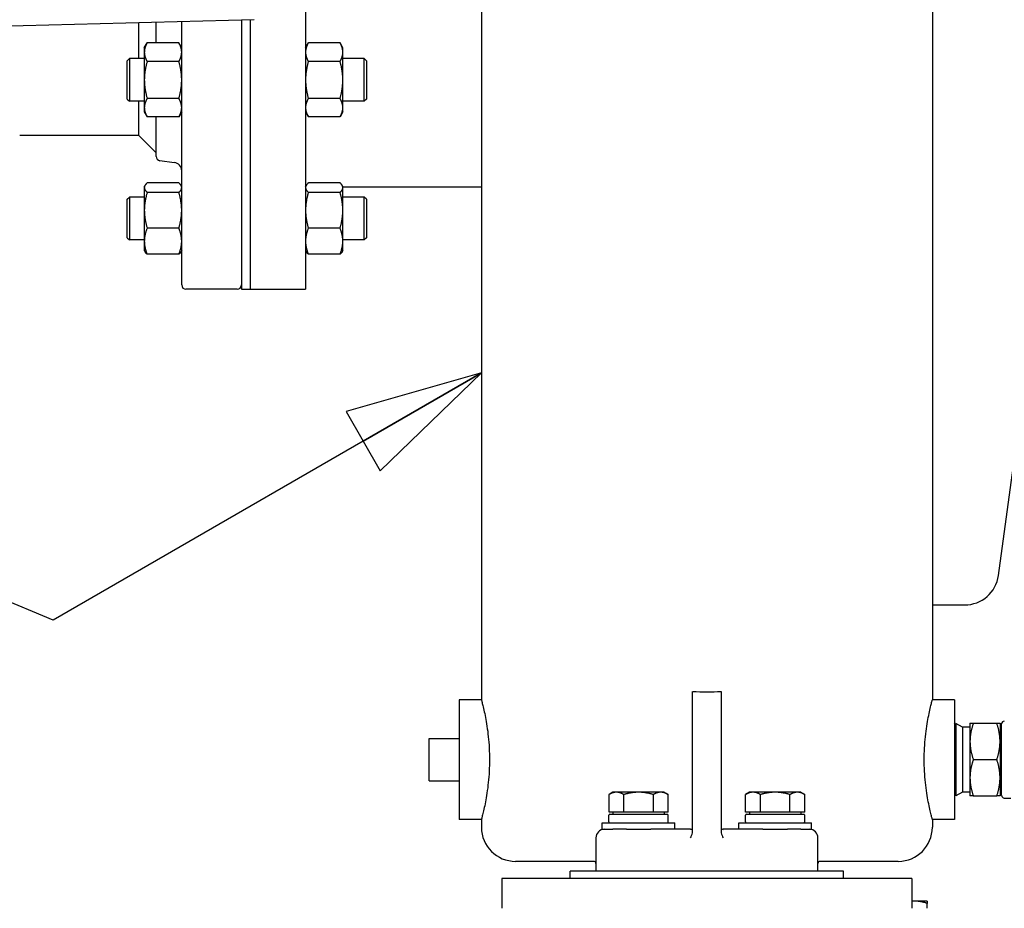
# Paper-space layout 'SHEET_1' of a CAD drawing. Header units: inches. Extents: x 4 to 540, y 12 to 340.
# Tile 42 of 118: x 215 to 229, y 115 to 128. Entities that reach past the tile are written whole.
import ezdxf

# ---------------------------------------------------------------- set-up
doc = ezdxf.new("R2010")
doc.units = ezdxf.units.IN
doc.header["$LTSCALE"] = 16
doc.header["$MEASUREMENT"] = 0
doc.layers.get('0').update_dxf_attribs({"lineweight": 25})
doc.layers.add('DIMEN', color=7, linetype='Continuous', lineweight=25)
doc.styles.get("Standard").update_dxf_attribs({"font": 'arial.ttf'})
doc.dimstyles.new('DEFAULT-ANSI$7', dxfattribs={"dimscale": 16, "dimtxt": 0.125, "dimasz": 0.125, "dimexe": 0.125, "dimexo": 0.0625, "dimgap": 0.031496, "dimtad": 0, "dimtih": 1, "dimtoh": 1, "dimrnd": 1e-08, "dimzin": 4, "dimdsep": 46, "dimtxsty": 'Standard', "dimblk": 'Filled-1', "dimcen": 0.09, "dimdle": 0.393701, "dimclrd": 256, "dimclre": 256, "dimclrt": 256, "dimadec": 0, "dimazin": 1, "dimtfac": 1.504, "dimtofl": 0, "dimtmove": 0, "dimatfit": 3, "dimldrblk": 'Filled-1', "dimfxl": 1, "dimtolj": 1, "dimtzin": 4, "dimlwd": 25, "dimlwe": 25, "dimarcsym": 0})

# ---------------------------------------------------------------- blocks, each defined once
blk = doc.blocks.new('Filled-1')
at = {"color": 0}
for p, q in [((0, 0), (-1, 0.25)), ((-1, 0.25), (-1, -0.25)), ((-1, 0), (0, 0)), ((-1, -0.25), (0, 0))]:
    blk.add_line(p, q, dxfattribs=at)
at = {"color": 0, "flags": 128}
blk.add_lwpolyline([(-1, -0.25), (0, 0), (-1, 0.25), (-1, -0.25)], dxfattribs=at)
at = {"color": 0}
blk.add_solid([(-1, -0.25), (0, 0), (-1, 0.25), (-1, -0.25)], dxfattribs=at)

psp = doc.layouts.new('SHEET_1')

# ---------------------------------------------------------------- linework, layer by layer
for p, q in [((219.036, 133.451), (219.036, 124.451)), ((221.611, 130.551), (221.611, 118.44)), ((228.211, 130.551), (228.211, 118.44)), ((218.282, 128.398), (208.517, 128.144)), ((216.598, 127.828), (216.598, 128.354)), ((216.848, 128.057), (216.848, 128.361)), ((217.223, 124.514), (217.223, 128.37)), ((218.098, 128.393), (218.098, 124.451)), ((218.223, 128.396), (218.223, 124.451)), ((218.223, 128.396), (218.223, 124.451)), ((216.676, 127.985), (216.718, 128.057)), ((217.181, 128.057), (216.718, 128.057)), ((217.223, 127.985), (217.181, 128.057)), ((219.036, 127.985), (219.077, 128.057)), ((219.541, 128.057), (219.077, 128.057)), ((219.582, 127.985), (219.541, 128.057)), ((216.676, 127.985), (216.676, 127.922)), ((216.676, 127.922), (216.676, 127.516)), ((219.582, 127.922), (219.582, 127.985)), ((219.582, 127.516), (219.582, 127.922)), ((216.426, 127.797), (216.457, 127.828)), ((216.426, 127.235), (216.426, 127.797)), ((216.457, 127.828), (216.457, 127.203)), ((216.676, 127.828), (216.457, 127.828)), ((217.181, 127.787), (216.718, 127.787)), ((219.541, 127.787), (219.077, 127.787)), ((219.895, 127.828), (219.582, 127.828)), ((219.895, 127.203), (219.895, 127.828)), ((219.926, 127.797), (219.895, 127.828)), ((219.926, 127.797), (219.926, 127.235)), ((216.676, 127.516), (216.676, 127.11)), ((219.582, 127.11), (219.582, 127.516)), ((229.179, 120.263), (230.132, 127.293)), ((216.426, 127.235), (216.457, 127.203)), ((216.676, 127.203), (216.457, 127.203)), ((216.598, 126.701), (216.598, 127.203)), ((217.181, 127.245), (216.718, 127.245)), ((219.541, 127.245), (219.077, 127.245)), ((219.895, 127.203), (219.582, 127.203)), ((219.926, 127.235), (219.895, 127.203)), ((216.676, 127.11), (216.676, 127.047)), ((216.676, 127.047), (216.718, 126.975)), ((217.223, 127.047), (217.181, 126.975)), ((219.036, 127.047), (219.077, 126.975)), ((219.582, 127.047), (219.541, 126.975)), ((219.582, 127.047), (219.582, 127.11)), ((217.181, 126.975), (216.718, 126.975)), ((216.848, 126.396), (216.848, 126.975)), ((219.541, 126.975), (219.077, 126.975)), ((216.598, 126.701), (214.852, 126.701)), ((216.598, 126.701), (216.848, 126.451)), ((216.903, 126.334), (217.113, 126.308)), ((216.676, 125.955), (216.686, 125.972)), ((217.181, 126.009), (216.718, 126.009)), ((217.223, 125.955), (217.214, 125.972)), ((219.036, 125.955), (219.045, 125.972)), ((219.541, 126.009), (219.077, 126.009)), ((219.582, 125.955), (219.573, 125.972)), ((216.676, 125.955), (216.676, 125.939)), ((216.676, 125.939), (216.676, 125.608)), ((217.181, 125.869), (216.718, 125.869)), ((219.541, 125.869), (219.077, 125.869)), ((219.582, 125.939), (219.582, 125.955)), ((219.582, 125.951), (221.611, 125.951)), ((219.582, 125.608), (219.582, 125.939)), ((216.426, 125.768), (216.457, 125.799)), ((216.426, 125.205), (216.426, 125.768)), ((216.457, 125.799), (216.457, 125.174)), ((216.676, 125.799), (216.457, 125.799)), ((219.895, 125.799), (219.582, 125.799)), ((219.895, 125.174), (219.895, 125.799)), ((219.926, 125.768), (219.895, 125.799)), ((219.926, 125.768), (219.926, 125.205)), ((216.676, 125.608), (216.676, 125.155)), ((219.582, 125.155), (219.582, 125.608)), ((217.181, 125.346), (216.718, 125.346)), ((219.541, 125.346), (219.077, 125.346)), ((216.426, 125.205), (216.457, 125.174)), ((216.676, 125.174), (216.457, 125.174)), ((216.676, 125.155), (216.676, 125.018)), ((219.895, 125.174), (219.582, 125.174)), ((219.582, 125.018), (219.582, 125.155)), ((219.926, 125.205), (219.895, 125.174)), ((216.676, 125.018), (216.686, 125.001)), ((217.181, 124.964), (216.718, 124.964)), ((217.223, 125.018), (217.214, 125.001)), ((219.036, 125.018), (219.045, 125.001)), ((219.541, 124.964), (219.077, 124.964)), ((219.582, 125.018), (219.573, 125.001)), ((218.036, 124.451), (217.286, 124.451)), ((218.098, 124.451), (218.223, 124.451)), ((218.223, 124.451), (219.036, 124.451)), ((228.211, 119.83), (228.684, 119.83)), ((224.702, 116.581), (224.702, 118.564)), ((225.119, 118.564), (225.119, 116.581)), ((221.286, 118.44), (221.286, 116.69)), ((221.611, 118.44), (221.286, 118.44)), ((228.536, 118.44), (228.211, 118.44)), ((228.536, 118.44), (228.536, 116.69)), ((228.556, 118.059), (228.536, 118.094)), ((228.556, 118.095), (228.556, 117.036)), ((228.65, 118.04), (228.556, 118.095)), ((228.65, 118.04), (228.65, 117.09)), ((228.762, 118.04), (228.65, 118.04)), ((228.762, 118.097), (228.762, 117.831)), ((228.81, 118.097), (229.155, 118.097)), ((229.202, 118.097), (229.202, 117.831)), ((229.224, 117.043), (229.224, 118.088)), ((220.846, 117.875), (221.286, 117.875)), ((220.846, 117.255), (220.846, 117.875)), ((228.762, 117.831), (228.762, 117.299)), ((229.202, 117.831), (229.202, 117.299)), ((228.81, 117.565), (229.155, 117.565)), ((220.846, 117.255), (221.286, 117.255)), ((228.762, 117.299), (228.762, 117.034)), ((229.202, 117.299), (229.202, 117.034)), ((223.536, 117.088), (223.478, 117.054)), ((223.478, 116.797), (223.478, 117.054)), ((223.586, 117.088), (223.536, 117.088)), ((223.911, 117.088), (223.586, 117.088)), ((223.694, 116.797), (223.694, 117.054)), ((224.235, 117.088), (223.911, 117.088)), ((224.127, 116.797), (224.127, 117.054)), ((224.286, 117.088), (224.235, 117.088)), ((224.286, 117.088), (224.344, 117.054)), ((224.344, 116.797), (224.344, 117.054)), ((225.536, 117.088), (225.478, 117.054)), ((225.478, 116.797), (225.478, 117.054)), ((225.586, 117.088), (225.536, 117.088)), ((225.911, 117.088), (225.586, 117.088)), ((225.694, 116.797), (225.694, 117.054)), ((226.235, 117.088), (225.911, 117.088)), ((226.127, 116.797), (226.127, 117.054)), ((226.286, 117.088), (226.235, 117.088)), ((226.286, 117.088), (226.344, 117.054)), ((226.344, 116.797), (226.344, 117.054)), ((228.556, 117.072), (228.536, 117.036)), ((228.65, 117.09), (228.556, 117.036)), ((228.762, 117.09), (228.65, 117.09)), ((228.81, 117.034), (229.155, 117.034)), ((229.264, 117.003), (229.362, 117.003)), ((223.476, 116.654), (223.476, 116.751)), ((223.586, 116.797), (223.478, 116.797)), ((223.49, 116.765), (224.329, 116.765)), ((223.536, 116.797), (223.536, 116.765)), ((223.694, 116.797), (223.586, 116.797)), ((223.911, 116.797), (223.694, 116.797)), ((224.127, 116.797), (223.911, 116.797)), ((224.235, 116.797), (224.127, 116.797)), ((224.344, 116.797), (224.235, 116.797)), ((224.286, 116.797), (224.286, 116.765)), ((224.343, 116.654), (224.343, 116.751)), ((225.476, 116.654), (225.476, 116.751)), ((225.586, 116.797), (225.478, 116.797)), ((225.49, 116.765), (226.329, 116.765)), ((225.536, 116.797), (225.536, 116.765)), ((225.694, 116.797), (225.586, 116.797)), ((225.911, 116.797), (225.694, 116.797)), ((226.127, 116.797), (225.911, 116.797)), ((226.235, 116.797), (226.127, 116.797)), ((226.344, 116.797), (226.235, 116.797)), ((226.286, 116.797), (226.286, 116.765)), ((226.343, 116.654), (226.343, 116.751)), ((221.611, 116.69), (221.286, 116.69)), ((221.611, 116.69), (221.611, 116.576)), ((223.38, 116.64), (224.442, 116.64)), ((223.38, 116.545), (223.38, 116.64)), ((224.442, 116.545), (224.442, 116.64)), ((225.38, 116.64), (226.442, 116.64)), ((225.38, 116.545), (225.38, 116.64)), ((226.442, 116.545), (226.442, 116.64)), ((228.536, 116.69), (228.211, 116.69)), ((228.211, 116.69), (228.211, 116.576)), ((223.38, 116.545), (223.411, 116.545)), ((223.411, 116.545), (223.536, 116.545)), ((223.732, 116.545), (223.536, 116.545)), ((223.732, 116.545), (224.089, 116.545)), ((224.671, 116.545), (224.089, 116.545)), ((224.702, 116.516), (224.702, 116.581)), ((225.119, 116.581), (225.119, 116.516)), ((225.732, 116.545), (225.15, 116.545)), ((225.732, 116.545), (226.089, 116.545)), ((226.286, 116.545), (226.089, 116.545)), ((226.286, 116.545), (226.411, 116.545)), ((226.411, 116.545), (226.442, 116.545)), ((223.286, 116.42), (223.286, 115.931)), ((226.536, 115.931), (226.536, 116.42)), ((223.254, 116.076), (222.111, 116.076)), ((227.711, 116.076), (226.567, 116.076)), ((226.911, 115.931), (222.911, 115.931)), ((222.911, 115.826), (222.911, 115.931)), ((226.911, 115.826), (226.911, 115.931)), ((221.911, 115.826), (221.911, 115.389)), ((227.911, 115.826), (221.911, 115.826)), ((227.911, 115.826), (227.911, 115.389)), ((227.949, 115.494), (227.911, 115.494)), ((228.137, 115.494), (227.949, 115.494)), ((228.137, 115.389), (228.137, 115.461))]:
    psp.add_line(p, q)
for centre, radius, start, end in [((216.911, 126.396), 0.0625, 180, 263), ((217.098, 126.184), 0.125, 0, 83), ((217.286, 124.514), 0.0625, 180, 270), ((218.036, 124.514), 0.0625, 270, 0), ((228.684, 120.33), 0.5, 270, 352.2815), ((224.911, 121.857), 3.3, 266.3801, 273.6199), ((229.264, 118.088), 0.04, 90, 180), ((229.224, 117.962), 0.022, 180, 270), ((229.224, 117.168), 0.022, 90, 180), ((229.264, 117.043), 0.04, 180, 270), ((223.49, 116.751), 0.0143, 90, 180), ((225.49, 116.751), 0.0143, 90, 180), ((223.49, 116.654), 0.0143, 180, 270), ((225.49, 116.654), 0.0143, 180, 270), ((222.111, 116.576), 0.5, 180, 270), ((223.411, 116.42), 0.125, 90, 180), ((224.671, 116.576), 0.0312, 270, 0), ((225.15, 116.576), 0.0313, 180, 270), ((226.411, 116.42), 0.125, 0, 90), ((227.711, 116.576), 0.5, 270, 0), ((223.254, 116.045), 0.0312, 0, 90), ((226.567, 116.045), 0.0312, 90, 180)]:
    psp.add_arc(centre, radius, start, end)
for points, weights in [([(216.718, 128.057), (216.676, 127.985), (216.676, 127.922)], [1.10906450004, 1.0930923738, 1]), ([(217.223, 127.922), (217.223, 127.985), (217.181, 128.057)], [1, 1.0930923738, 1.10906450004]), ([(219.077, 128.057), (219.036, 127.985), (219.036, 127.922)], [1.10906450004, 1.0930923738, 1]), ([(219.582, 127.922), (219.582, 127.985), (219.541, 128.057)], [1, 1.0930923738, 1.10906450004]), ([(216.676, 127.922), (216.676, 127.859), (216.718, 127.787)], [1, 1.0930923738, 1.10906450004]), ([(217.181, 127.787), (217.223, 127.859), (217.223, 127.922)], [1.10906450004, 1.0930923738, 1]), ([(219.036, 127.922), (219.036, 127.859), (219.077, 127.787)], [1, 1.0930923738, 1.10906450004]), ([(219.541, 127.787), (219.582, 127.859), (219.582, 127.922)], [1.10906450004, 1.0930923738, 1]), ([(216.718, 127.787), (216.676, 127.642), (216.676, 127.516)], [1.10906450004, 1.0930923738, 1]), ([(217.223, 127.516), (217.223, 127.642), (217.181, 127.787)], [1, 1.0930923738, 1.10906450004]), ([(219.077, 127.787), (219.036, 127.642), (219.036, 127.516)], [1.10906450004, 1.0930923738, 1]), ([(219.582, 127.516), (219.582, 127.642), (219.541, 127.787)], [1, 1.0930923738, 1.10906450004]), ([(216.676, 127.516), (216.676, 127.39), (216.718, 127.245)], [1, 1.0930923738, 1.10906450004]), ([(217.181, 127.245), (217.223, 127.39), (217.223, 127.516)], [1.10906450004, 1.0930923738, 1]), ([(219.036, 127.516), (219.036, 127.39), (219.077, 127.245)], [1, 1.0930923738, 1.10906450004]), ([(219.541, 127.245), (219.582, 127.39), (219.582, 127.516)], [1.10906450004, 1.0930923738, 1]), ([(216.718, 127.245), (216.676, 127.173), (216.676, 127.11)], [1.10906450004, 1.0930923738, 1]), ([(217.223, 127.11), (217.223, 127.173), (217.181, 127.245)], [1, 1.0930923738, 1.10906450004]), ([(219.077, 127.245), (219.036, 127.173), (219.036, 127.11)], [1.10906450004, 1.0930923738, 1]), ([(219.582, 127.11), (219.582, 127.173), (219.541, 127.245)], [1, 1.0930923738, 1.10906450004]), ([(216.676, 127.11), (216.676, 127.047), (216.718, 126.975)], [1, 1.0930923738, 1.10906450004]), ([(217.181, 126.975), (217.223, 127.047), (217.223, 127.11)], [1.10906450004, 1.0930923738, 1]), ([(219.036, 127.11), (219.036, 127.047), (219.077, 126.975)], [1, 1.0930923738, 1.10906450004]), ([(219.541, 126.975), (219.582, 127.047), (219.582, 127.11)], [1.10906450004, 1.0930923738, 1]), ([(216.718, 126.009), (216.676, 125.972), (216.676, 125.939)], [1.10906450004, 1.0930923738, 1]), ([(217.223, 125.939), (217.223, 125.972), (217.181, 126.009)], [1, 1.0930923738, 1.10906450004]), ([(219.077, 126.009), (219.036, 125.972), (219.036, 125.939)], [1.10906450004, 1.0930923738, 1]), ([(219.582, 125.939), (219.582, 125.972), (219.541, 126.009)], [1, 1.0930923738, 1.10906450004]), ([(216.676, 125.939), (216.676, 125.907), (216.718, 125.869)], [1, 1.0930923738, 1.10906450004]), ([(216.718, 125.869), (216.676, 125.729), (216.676, 125.608)], [1.10906450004, 1.0930923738, 1]), ([(217.181, 125.869), (217.223, 125.907), (217.223, 125.939)], [1.10906450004, 1.0930923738, 1]), ([(217.223, 125.608), (217.223, 125.729), (217.181, 125.869)], [1, 1.0930923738, 1.10906450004]), ([(219.036, 125.939), (219.036, 125.907), (219.077, 125.869)], [1, 1.0930923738, 1.10906450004]), ([(219.077, 125.869), (219.036, 125.729), (219.036, 125.608)], [1.10906450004, 1.0930923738, 1]), ([(219.541, 125.869), (219.582, 125.907), (219.582, 125.939)], [1.10906450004, 1.0930923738, 1]), ([(219.582, 125.608), (219.582, 125.729), (219.541, 125.869)], [1, 1.0930923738, 1.10906450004]), ([(216.676, 125.608), (216.676, 125.486), (216.718, 125.346)], [1, 1.0930923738, 1.10906450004]), ([(217.181, 125.346), (217.223, 125.486), (217.223, 125.608)], [1.10906450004, 1.0930923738, 1]), ([(219.036, 125.608), (219.036, 125.486), (219.077, 125.346)], [1, 1.0930923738, 1.10906450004]), ([(219.541, 125.346), (219.582, 125.486), (219.582, 125.608)], [1.10906450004, 1.0930923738, 1]), ([(216.718, 125.346), (216.676, 125.244), (216.676, 125.155)], [1.10906450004, 1.0930923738, 1]), ([(217.223, 125.155), (217.223, 125.244), (217.181, 125.346)], [1, 1.0930923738, 1.10906450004]), ([(219.077, 125.346), (219.036, 125.244), (219.036, 125.155)], [1.10906450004, 1.0930923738, 1]), ([(219.582, 125.155), (219.582, 125.244), (219.541, 125.346)], [1, 1.0930923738, 1.10906450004]), ([(216.676, 125.155), (216.676, 125.066), (216.718, 124.964)], [1, 1.0930923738, 1.10906450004]), ([(217.181, 124.964), (217.223, 125.066), (217.223, 125.155)], [1.10906450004, 1.0930923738, 1]), ([(219.036, 125.155), (219.036, 125.066), (219.077, 124.964)], [1, 1.0930923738, 1.10906450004]), ([(219.541, 124.964), (219.582, 125.066), (219.582, 125.155)], [1.10906450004, 1.0930923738, 1]), ([(216.718, 124.964), (216.696, 124.983), (216.686, 125.001)], [1.10906450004, 1.10058521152, 1.07037081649]), ([(217.214, 125.001), (217.203, 124.983), (217.181, 124.964)], [1.07037081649, 1.10058521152, 1.10906450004]), ([(219.077, 124.964), (219.055, 124.983), (219.045, 125.001)], [1.10906450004, 1.10058521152, 1.07037081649]), ([(219.573, 125.001), (219.563, 124.983), (219.541, 124.964)], [1.07037081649, 1.10058521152, 1.10906450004]), ([(228.81, 118.097), (228.762, 117.954), (228.762, 117.831)], [1, 1.0379548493, 1]), ([(228.762, 118.097), (228.762, 118.097), (228.81, 118.097)], [1, 1.0379548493, 1]), ([(229.155, 118.097), (229.202, 118.097), (229.202, 118.097)], [1, 1.0379548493, 1]), ([(229.202, 117.831), (229.202, 117.954), (229.155, 118.097)], [1, 1.0379548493, 1]), ([(228.762, 117.831), (228.762, 117.708), (228.81, 117.565)], [1, 1.0379548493, 1]), ([(229.155, 117.565), (229.202, 117.708), (229.202, 117.831)], [1, 1.0379548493, 1]), ([(228.81, 117.565), (228.762, 117.423), (228.762, 117.299)], [1, 1.0379548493, 1]), ([(229.202, 117.299), (229.202, 117.423), (229.155, 117.565)], [1, 1.0379548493, 1]), ([(228.762, 117.299), (228.762, 117.176), (228.81, 117.034)], [1, 1.0379548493, 1]), ([(229.155, 117.034), (229.202, 117.176), (229.202, 117.299)], [1, 1.0379548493, 1]), ([(223.586, 117.088), (223.536, 117.088), (223.478, 117.054)], [1, 1.0379548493, 1]), ([(223.694, 117.054), (223.636, 117.088), (223.586, 117.088)], [1, 1.0379548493, 1]), ([(223.911, 117.088), (223.81, 117.088), (223.694, 117.054)], [1, 1.0379548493, 1]), ([(224.127, 117.054), (224.011, 117.088), (223.911, 117.088)], [1, 1.0379548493, 1]), ([(224.235, 117.088), (224.185, 117.088), (224.127, 117.054)], [1, 1.0379548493, 1]), ([(224.344, 117.054), (224.286, 117.088), (224.235, 117.088)], [1, 1.0379548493, 1]), ([(225.586, 117.088), (225.536, 117.088), (225.478, 117.054)], [1, 1.0379548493, 1]), ([(225.694, 117.054), (225.636, 117.088), (225.586, 117.088)], [1, 1.0379548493, 1]), ([(225.911, 117.088), (225.81, 117.088), (225.694, 117.054)], [1, 1.0379548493, 1]), ([(226.127, 117.054), (226.011, 117.088), (225.911, 117.088)], [1, 1.0379548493, 1]), ([(226.235, 117.088), (226.185, 117.088), (226.127, 117.054)], [1, 1.0379548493, 1]), ([(226.344, 117.054), (226.286, 117.088), (226.235, 117.088)], [1, 1.0379548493, 1]), ([(228.81, 117.034), (228.762, 117.034), (228.762, 117.034)], [1, 1.0379548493, 1]), ([(229.202, 117.034), (229.202, 117.034), (229.155, 117.034)], [1, 1.0379548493, 1]), ([(227.949, 115.494), (227.93, 115.494), (227.911, 115.493)], [1, 1.00818228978, 1.01283671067]), ([(228.137, 115.461), (228.036, 115.494), (227.949, 115.494)], [1, 1.0379548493, 1]), ([(228.137, 115.494), (228.137, 115.494), (228.137, 115.461)], [1, 1.0379548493, 1])]:
    psp.add_rational_spline(points, weights, degree=2)
for points, knots in [([(221.611, 118.44), (221.611, 118.44), (221.612, 118.435), (221.618, 118.413), (221.622, 118.396), (221.633, 118.351), (221.64, 118.323), (221.654, 118.259), (221.662, 118.223), (221.677, 118.145), (221.684, 118.101), (221.699, 118.006), (221.705, 117.955), (221.717, 117.847), (221.721, 117.791), (221.727, 117.677), (221.729, 117.62), (221.729, 117.51), (221.727, 117.453), (221.721, 117.34), (221.717, 117.283), (221.705, 117.176), (221.699, 117.124), (221.684, 117.029), (221.677, 116.985), (221.662, 116.908), (221.654, 116.871), (221.64, 116.807), (221.633, 116.779), (221.622, 116.735), (221.618, 116.718), (221.612, 116.695), (221.611, 116.69), (221.611, 116.69)], [3.366165, 3.366165, 3.366165, 3.366165, 3.786898, 3.786898, 4.207631, 4.207631, 4.628364, 4.628364, 5.049097, 5.049097, 5.469906, 5.469906, 5.890714, 5.890714, 6.311522, 6.311522, 6.73233, 6.73233, 7.153138, 7.153138, 7.573946, 7.573946, 7.994754, 7.994754, 8.415563, 8.415563, 8.836296, 8.836296, 9.257029, 9.257029, 9.677762, 9.677762, 10.098495, 10.098495, 10.098495, 10.098495]), ([(228.211, 116.69), (228.211, 116.69), (228.209, 116.695), (228.203, 116.718), (228.199, 116.735), (228.188, 116.779), (228.181, 116.807), (228.167, 116.871), (228.159, 116.908), (228.145, 116.985), (228.137, 117.029), (228.123, 117.124), (228.116, 117.176), (228.104, 117.283), (228.1, 117.34), (228.094, 117.453), (228.092, 117.51), (228.092, 117.62), (228.094, 117.677), (228.1, 117.791), (228.104, 117.847), (228.116, 117.955), (228.123, 118.006), (228.137, 118.101), (228.145, 118.145), (228.159, 118.223), (228.167, 118.259), (228.181, 118.323), (228.188, 118.351), (228.199, 118.396), (228.203, 118.413), (228.209, 118.435), (228.211, 118.44), (228.211, 118.44)], [3.366165, 3.366165, 3.366165, 3.366165, 3.786898, 3.786898, 4.207631, 4.207631, 4.628364, 4.628364, 5.049097, 5.049097, 5.469906, 5.469906, 5.890714, 5.890714, 6.311522, 6.311522, 6.73233, 6.73233, 7.153138, 7.153138, 7.573946, 7.573946, 7.994754, 7.994754, 8.415563, 8.415563, 8.836296, 8.836296, 9.257029, 9.257029, 9.677762, 9.677762, 10.098495, 10.098495, 10.098495, 10.098495]), ([(224.343, 116.751), (224.343, 116.752), (224.343, 116.754), (224.341, 116.758), (224.34, 116.759), (224.338, 116.762), (224.336, 116.763), (224.333, 116.764), (224.33, 116.765), (224.329, 116.765)], [0.21497365, 0.21497365, 0.21497365, 0.21497365, 0.22835326, 0.22835326, 0.2417662, 0.2417662, 0.255221, 0.255221, 0.26871299, 0.26871299, 0.26871299, 0.26871299]), ([(226.343, 116.751), (226.343, 116.752), (226.343, 116.754), (226.341, 116.758), (226.34, 116.759), (226.338, 116.762), (226.336, 116.763), (226.333, 116.764), (226.33, 116.765), (226.329, 116.765)], [0.21497365, 0.21497365, 0.21497365, 0.21497365, 0.22835326, 0.22835326, 0.2417662, 0.2417662, 0.255221, 0.255221, 0.26871299, 0.26871299, 0.26871299, 0.26871299]), ([(224.329, 116.64), (224.33, 116.64), (224.333, 116.64), (224.336, 116.642), (224.338, 116.643), (224.34, 116.645), (224.341, 116.647), (224.343, 116.65), (224.343, 116.652), (224.343, 116.654)], [0.1612343, 0.1612343, 0.1612343, 0.1612343, 0.17472629, 0.17472629, 0.18818109, 0.18818109, 0.20159403, 0.20159403, 0.21497365, 0.21497365, 0.21497365, 0.21497365]), ([(226.329, 116.64), (226.33, 116.64), (226.333, 116.64), (226.336, 116.642), (226.338, 116.643), (226.34, 116.645), (226.341, 116.647), (226.343, 116.65), (226.343, 116.652), (226.343, 116.654)], [0.1612343, 0.1612343, 0.1612343, 0.1612343, 0.17472629, 0.17472629, 0.18818109, 0.18818109, 0.20159403, 0.20159403, 0.21497365, 0.21497365, 0.21497365, 0.21497365]), ([(224.7, 116.493), (224.7, 116.493), (224.7, 116.493), (224.702, 116.501), (224.702, 116.508), (224.702, 116.516)], [0.42073736, 0.42073736, 0.42073736, 0.42073736, 0.42163282, 0.42163282, 0.4563571, 0.4563571, 0.4563571, 0.4563571]), ([(225.119, 116.516), (225.119, 116.511), (225.119, 116.506), (225.12, 116.498), (225.121, 116.495), (225.121, 116.493)], [0.16948892, 0.16948892, 0.16948892, 0.16948892, 0.19369012, 0.19369012, 0.20628075, 0.20628075, 0.20628075, 0.20628075])]:
    psp.add_open_spline(points, degree=3, knots=knots)
for points in [[(224.671, 116.42), (224.682, 116.442), (224.695, 116.468), (224.7, 116.493)], [(225.121, 116.493), (225.126, 116.468), (225.139, 116.442), (225.15, 116.42)]]:
    psp.add_open_spline(points, degree=3)

# ---------------------------------------------------------------- leaders
at = {"layer": 'DIMEN', "linetype": 'Continuous', "lineweight": 25, "annotation_type": 0, "has_hookline": 1, "hookline_direction": 1, "text_width": 13.966}
psp.add_leader([(221.611, 123.228), (215.341, 119.609), (200.674, 125.734), (198.674, 125.734)], dimstyle='DEFAULT-ANSI$7', override={"dimtad": 0}, dxfattribs=at)

doc.saveas('drawing.dxf')
